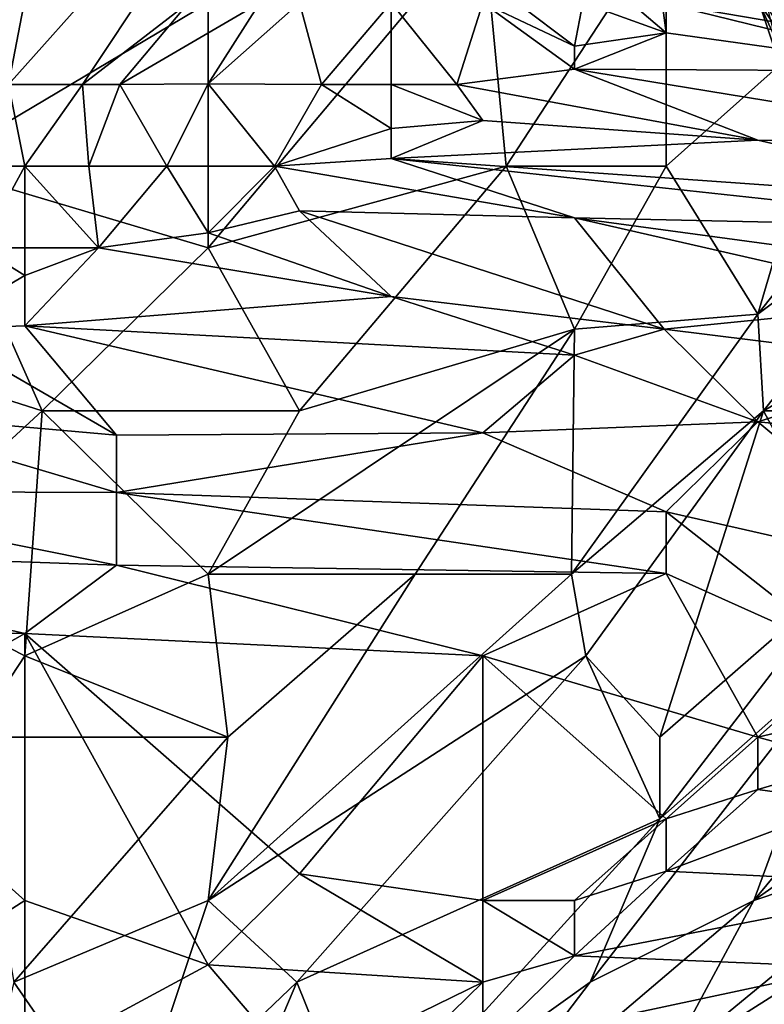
# Model space of a CAD drawing. Extents: x -1.05 to 1.05, y -0.36 to 0.36.
# Tile 39 of 226: x -0.939 to -0.8922, y 0.1463 to 0.2082. Entities that reach past the tile are written whole.
import ezdxf

# ---------------------------------------------------------------- set-up
doc = ezdxf.new("R2010")
doc.units = 0

msp = doc.modelspace()

# ---------------------------------------------------------------- linework, layer by layer
for points in [[(-0.921384, 0.224672, 0.554059), (-0.935037, 0.204139, 0.544198), (-0.939691, 0.204139, 0.554028)], [(-0.937717, 0.214405, 0.568773), (-0.921384, 0.224672, 0.554059), (-0.939691, 0.204139, 0.554028)], [(-0.928376, 0.209272, 0.539283), (-0.935037, 0.204139, 0.544198), (-0.921384, 0.224672, 0.554059)], [(-0.939691, 0.204139, 0.554028), (-0.949259, 0.204139, 0.573688), (-0.937717, 0.214405, 0.568773)], [(-0.949259, 0.204139, 0.573688), (-0.949098, 0.209272, 0.583517), (-0.937717, 0.214405, 0.568773)], [(-0.944421, 0.199006, 0.836721), (-0.927143, 0.209272, 0.828978), (-0.944421, 0.214447, 0.844006)], [(-0.927143, 0.193873, 0.821227), (-0.909865, 0.214405, 0.819181), (-0.927143, 0.209272, 0.828978)], [(-0.927143, 0.193873, 0.821227), (-0.908403, 0.199006, 0.809601), (-0.909865, 0.214405, 0.819181)], [(-0.908403, 0.199006, 0.809601), (-0.898347, 0.214405, 0.810562), (-0.909865, 0.214405, 0.819181)], [(-0.908403, 0.199006, 0.809601), (-0.898347, 0.199006, 0.801361), (-0.898347, 0.214405, 0.810562)], [(-0.898347, 0.199006, 0.801361), (-0.886828, 0.209272, 0.79847), (-0.898347, 0.214405, 0.810562)], [(-0.892588, 0.210569, 0.440986), (-0.87531, 0.205783, 0.440986), (-0.892588, 0.210206, 0.450816)], [(-0.892588, 0.210569, 0.440986), (-0.87531, 0.205297, 0.426241), (-0.87531, 0.205783, 0.440986)], [(-0.887892, 0.209272, 0.426241), (-0.87531, 0.205297, 0.426241), (-0.892588, 0.210569, 0.440986)], [(-0.892588, 0.210206, 0.450816), (-0.87531, 0.205783, 0.440986), (-0.869551, 0.204541, 0.450816)], [(-0.869551, 0.204541, 0.450816), (-0.892588, 0.20949, 0.460645), (-0.892588, 0.210206, 0.450816)], [(-0.892588, 0.20949, 0.460645), (-0.87531, 0.205305, 0.46556), (-0.898602, 0.209272, 0.47539)], [(-0.892588, 0.20949, 0.460645), (-0.869551, 0.204541, 0.450816), (-0.87531, 0.205305, 0.46556)], [(-0.944421, 0.199006, 0.836721), (-0.927143, 0.193873, 0.821227), (-0.927143, 0.209272, 0.828978)], [(-0.935037, 0.204139, 0.544198), (-0.928376, 0.209272, 0.539283), (-0.932693, 0.204139, 0.539283)], [(-0.928376, 0.209272, 0.539283), (-0.923892, 0.209272, 0.529454), (-0.932693, 0.204139, 0.539283)], [(-0.927143, 0.204192, 0.529454), (-0.932693, 0.204139, 0.539283), (-0.923892, 0.209272, 0.529454)], [(-0.923892, 0.209272, 0.529454), (-0.921384, 0.209272, 0.524157), (-0.927143, 0.204192, 0.529454)], [(-0.921384, 0.209272, 0.524157), (-0.920006, 0.204139, 0.519624), (-0.927143, 0.204192, 0.529454)], [(-0.915625, 0.209272, 0.511959), (-0.920006, 0.204139, 0.519624), (-0.921384, 0.209272, 0.524157)], [(-0.915625, 0.204139, 0.513552), (-0.920006, 0.204139, 0.519624), (-0.915625, 0.209272, 0.511959)], [(-0.911499, 0.204139, 0.509794), (-0.915625, 0.209272, 0.511959), (-0.909865, 0.209272, 0.499293)], [(-0.915625, 0.204139, 0.513552), (-0.915625, 0.209272, 0.511959), (-0.911499, 0.204139, 0.509794)], [(-0.911499, 0.204139, 0.509794), (-0.909865, 0.209272, 0.499293), (-0.904106, 0.205112, 0.499964)], [(-0.909865, 0.209272, 0.499293), (-0.904106, 0.206553, 0.49505), (-0.904106, 0.205112, 0.499964)], [(-0.909865, 0.209272, 0.499293), (-0.907733, 0.209272, 0.49505), (-0.904106, 0.206553, 0.49505)], [(-0.907733, 0.209272, 0.49505), (-0.903574, 0.209272, 0.48522), (-0.904106, 0.206553, 0.49505)], [(-0.903574, 0.209272, 0.48522), (-0.898347, 0.207397, 0.48522), (-0.904106, 0.206553, 0.49505)], [(-0.903574, 0.209272, 0.48522), (-0.900562, 0.209272, 0.480305), (-0.898347, 0.207397, 0.48522)], [(-0.898347, 0.207397, 0.48522), (-0.900562, 0.209272, 0.480305), (-0.898602, 0.209272, 0.47539)], [(-0.898602, 0.209272, 0.47539), (-0.87531, 0.205305, 0.46556), (-0.881069, 0.204977, 0.480305)], [(-0.898602, 0.209272, 0.47539), (-0.881069, 0.204977, 0.480305), (-0.898347, 0.207397, 0.48522)], [(-0.892588, 0.189687, 0.789942), (-0.886828, 0.209272, 0.79847), (-0.898347, 0.199006, 0.801361)], [(-0.892588, 0.189687, 0.789942), (-0.881069, 0.204252, 0.789942), (-0.886828, 0.209272, 0.79847)], [(-0.892498, 0.209272, 0.337774), (-0.889001, 0.204139, 0.352518), (-0.892132, 0.209272, 0.352518)], [(-0.890176, 0.204139, 0.342688), (-0.889001, 0.204139, 0.352518), (-0.892498, 0.209272, 0.337774)], [(-0.890776, 0.204139, 0.327944), (-0.890176, 0.204139, 0.342688), (-0.892498, 0.209272, 0.337774)], [(-0.892061, 0.209272, 0.323029), (-0.890776, 0.204139, 0.327944), (-0.892498, 0.209272, 0.337774)], [(-0.904106, 0.206553, 0.49505), (-0.898347, 0.207397, 0.48522), (-0.904106, 0.205112, 0.499964)], [(-0.904106, 0.205112, 0.499964), (-0.898347, 0.207397, 0.48522), (-0.881069, 0.204977, 0.480305)], [(-0.892588, 0.200634, 0.509794), (-0.911499, 0.204139, 0.509794), (-0.904106, 0.205112, 0.499964)], [(-0.904106, 0.205112, 0.499964), (-0.881069, 0.204977, 0.480305), (-0.87531, 0.200377, 0.499964)], [(-0.904106, 0.205112, 0.499964), (-0.87531, 0.200377, 0.499964), (-0.892588, 0.200634, 0.509794)], [(-0.94409, 0.199006, 0.554028), (-0.939691, 0.204139, 0.554028), (-0.938662, 0.199006, 0.544702)], [(-0.939691, 0.204139, 0.554028), (-0.935037, 0.204139, 0.544198), (-0.938662, 0.199006, 0.544702)], [(-0.935037, 0.204139, 0.544198), (-0.934627, 0.199006, 0.539283), (-0.938662, 0.199006, 0.544702)], [(-0.935037, 0.204139, 0.544198), (-0.932693, 0.204139, 0.539283), (-0.934627, 0.199006, 0.539283)], [(-0.929732, 0.199006, 0.534369), (-0.934627, 0.199006, 0.539283), (-0.932693, 0.204139, 0.539283)], [(-0.927143, 0.204192, 0.529454), (-0.929732, 0.199006, 0.534369), (-0.932693, 0.204139, 0.539283)], [(-0.927143, 0.204192, 0.529454), (-0.922963, 0.199006, 0.529454), (-0.929732, 0.199006, 0.534369)], [(-0.927143, 0.204192, 0.529454), (-0.920006, 0.204139, 0.519624), (-0.922963, 0.199006, 0.529454)], [(-0.920006, 0.204139, 0.519624), (-0.915625, 0.201367, 0.519624), (-0.922963, 0.199006, 0.529454)], [(-0.915625, 0.201367, 0.519624), (-0.920006, 0.204139, 0.519624), (-0.915625, 0.204139, 0.513552)], [(-0.915625, 0.204139, 0.513552), (-0.909865, 0.201871, 0.514709), (-0.915625, 0.201367, 0.519624)], [(-0.915625, 0.204139, 0.513552), (-0.911499, 0.204139, 0.509794), (-0.909865, 0.201871, 0.514709)], [(-0.909865, 0.201871, 0.514709), (-0.911499, 0.204139, 0.509794), (-0.892588, 0.200634, 0.509794)], [(-0.892588, 0.189687, 0.789942), (-0.880145, 0.199006, 0.785027), (-0.881069, 0.204252, 0.789942)], [(-0.922963, 0.199006, 0.529454), (-0.915625, 0.201367, 0.519624), (-0.915625, 0.199486, 0.524539)], [(-0.909865, 0.201871, 0.514709), (-0.892588, 0.200634, 0.509794), (-0.915625, 0.199486, 0.524539)], [(-0.915625, 0.201367, 0.519624), (-0.909865, 0.201871, 0.514709), (-0.915625, 0.199486, 0.524539)], [(-0.892588, 0.200634, 0.509794), (-0.87531, 0.196634, 0.514709), (-0.915625, 0.199486, 0.524539)], [(-0.892588, 0.200634, 0.509794), (-0.87531, 0.200377, 0.499964), (-0.87531, 0.196634, 0.514709)], [(-0.904106, 0.195757, 0.529454), (-0.922963, 0.199006, 0.529454), (-0.915625, 0.199486, 0.524539)], [(-0.915625, 0.199486, 0.524539), (-0.87531, 0.196634, 0.514709), (-0.87531, 0.195128, 0.519624)], [(-0.904106, 0.195757, 0.529454), (-0.915625, 0.199486, 0.524539), (-0.87531, 0.195128, 0.519624)], [(-0.95373, 0.18874, 0.839091), (-0.937573, 0.183606, 0.824346), (-0.944421, 0.199006, 0.836721)], [(-0.937573, 0.183606, 0.824346), (-0.927143, 0.193873, 0.821227), (-0.944421, 0.199006, 0.836721)], [(-0.94409, 0.199006, 0.554028), (-0.938662, 0.199006, 0.544702), (-0.941473, 0.193873, 0.549113)], [(-0.938662, 0.199006, 0.544702), (-0.938662, 0.193873, 0.54663), (-0.941473, 0.193873, 0.549113)], [(-0.934627, 0.199006, 0.539283), (-0.934035, 0.193873, 0.544198), (-0.938662, 0.199006, 0.544702)], [(-0.938662, 0.193873, 0.54663), (-0.938662, 0.199006, 0.544702), (-0.934035, 0.193873, 0.544198)], [(-0.929732, 0.199006, 0.534369), (-0.934035, 0.193873, 0.544198), (-0.934627, 0.199006, 0.539283)], [(-0.929732, 0.199006, 0.534369), (-0.927143, 0.194801, 0.539283), (-0.934035, 0.193873, 0.544198)], [(-0.929732, 0.199006, 0.534369), (-0.922963, 0.199006, 0.529454), (-0.927143, 0.194801, 0.539283)], [(-0.921384, 0.183606, 0.811639), (-0.908403, 0.199006, 0.809601), (-0.927143, 0.193873, 0.821227)], [(-0.927143, 0.194801, 0.539283), (-0.922963, 0.199006, 0.529454), (-0.921384, 0.1962, 0.534369)], [(-0.922963, 0.199006, 0.529454), (-0.904106, 0.195757, 0.529454), (-0.921384, 0.1962, 0.534369)], [(-0.921384, 0.183606, 0.811639), (-0.904106, 0.18874, 0.800045), (-0.908403, 0.199006, 0.809601)], [(-0.904106, 0.18874, 0.800045), (-0.898347, 0.199006, 0.801361), (-0.908403, 0.199006, 0.809601)], [(-0.898347, 0.199006, 0.801361), (-0.904106, 0.18874, 0.800045), (-0.892588, 0.189687, 0.789942)], [(-0.892221, 0.183606, 0.785027), (-0.880145, 0.199006, 0.785027), (-0.892588, 0.189687, 0.789942)], [(-0.892221, 0.183606, 0.785027), (-0.874566, 0.193873, 0.775197), (-0.880145, 0.199006, 0.785027)], [(-0.921384, 0.1962, 0.534369), (-0.915625, 0.190808, 0.544198), (-0.927143, 0.194801, 0.539283)], [(-0.921384, 0.1962, 0.534369), (-0.904106, 0.195757, 0.529454), (-0.898474, 0.18874, 0.544198)], [(-0.921384, 0.1962, 0.534369), (-0.898474, 0.18874, 0.544198), (-0.915625, 0.190808, 0.544198)], [(-0.904106, 0.195757, 0.529454), (-0.87531, 0.195128, 0.519624), (-0.87531, 0.191861, 0.529454)], [(-0.904106, 0.195757, 0.529454), (-0.87531, 0.191861, 0.529454), (-0.881069, 0.1905, 0.534369)], [(-0.904106, 0.195757, 0.529454), (-0.881069, 0.1905, 0.534369), (-0.898474, 0.18874, 0.544198)], [(-0.934035, 0.193873, 0.544198), (-0.927143, 0.194801, 0.539283), (-0.915625, 0.190808, 0.544198)], [(-0.941473, 0.193873, 0.549113), (-0.938662, 0.19213, 0.549113), (-0.944421, 0.18874, 0.556329)], [(-0.941473, 0.193873, 0.549113), (-0.938662, 0.193873, 0.54663), (-0.938662, 0.19213, 0.549113)], [(-0.934035, 0.193873, 0.544198), (-0.915625, 0.190808, 0.544198), (-0.938662, 0.18896, 0.554028)], [(-0.938662, 0.18896, 0.554028), (-0.938662, 0.19213, 0.549113), (-0.934035, 0.193873, 0.544198)], [(-0.938662, 0.193873, 0.54663), (-0.934035, 0.193873, 0.544198), (-0.938662, 0.19213, 0.549113)], [(-0.937573, 0.183606, 0.824346), (-0.921384, 0.183606, 0.811639), (-0.927143, 0.193873, 0.821227)], [(-0.892221, 0.183606, 0.785027), (-0.874529, 0.183606, 0.765368), (-0.874566, 0.193873, 0.775197)], [(-0.944421, 0.18874, 0.556329), (-0.938662, 0.19213, 0.549113), (-0.938662, 0.18896, 0.554028)], [(-0.938662, 0.18896, 0.554028), (-0.915625, 0.190808, 0.544198), (-0.904106, 0.18711, 0.549113)], [(-0.898474, 0.18874, 0.544198), (-0.904106, 0.18711, 0.549113), (-0.915625, 0.190808, 0.544198)], [(-0.881069, 0.18658, 0.544198), (-0.898474, 0.18874, 0.544198), (-0.881069, 0.1905, 0.534369)], [(-0.904287, 0.17334, 0.789942), (-0.892221, 0.183606, 0.785027), (-0.892588, 0.189687, 0.789942)], [(-0.904106, 0.18874, 0.800045), (-0.904287, 0.17334, 0.789942), (-0.892588, 0.189687, 0.789942)], [(-0.938662, 0.18896, 0.554028), (-0.932902, 0.182077, 0.563858), (-0.944421, 0.18874, 0.556329)], [(-0.932902, 0.182077, 0.563858), (-0.938662, 0.18896, 0.554028), (-0.909865, 0.182221, 0.558943)], [(-0.938662, 0.18896, 0.554028), (-0.904106, 0.18711, 0.549113), (-0.909865, 0.182221, 0.558943)], [(-0.948708, 0.17334, 0.829261), (-0.937573, 0.183606, 0.824346), (-0.95373, 0.18874, 0.839091)], [(-0.95018, 0.183606, 0.565817), (-0.944421, 0.18874, 0.556329), (-0.932902, 0.182077, 0.563858)], [(-0.927143, 0.17334, 0.811104), (-0.904106, 0.18874, 0.800045), (-0.921384, 0.183606, 0.811639)], [(-0.927143, 0.17334, 0.811104), (-0.914121, 0.17334, 0.799772), (-0.904106, 0.18874, 0.800045)], [(-0.914121, 0.17334, 0.799772), (-0.904287, 0.17334, 0.789942), (-0.904106, 0.18874, 0.800045)], [(-0.904106, 0.18711, 0.549113), (-0.898474, 0.18874, 0.544198), (-0.892588, 0.182924, 0.554028)], [(-0.898474, 0.18874, 0.544198), (-0.881069, 0.18658, 0.544198), (-0.892588, 0.182924, 0.554028)], [(-0.892588, 0.182924, 0.554028), (-0.909865, 0.182221, 0.558943), (-0.904106, 0.18711, 0.549113)], [(-0.87531, 0.181236, 0.554028), (-0.892588, 0.182924, 0.554028), (-0.881069, 0.18658, 0.544198)], [(-0.95018, 0.183606, 0.565817), (-0.932902, 0.178473, 0.568678), (-0.955939, 0.178558, 0.573688)], [(-0.95018, 0.183606, 0.565817), (-0.932902, 0.182077, 0.563858), (-0.932902, 0.178473, 0.568678)], [(-0.948708, 0.17334, 0.829261), (-0.938662, 0.168207, 0.81867), (-0.937573, 0.183606, 0.824346)], [(-0.937573, 0.183606, 0.824346), (-0.938662, 0.168207, 0.81867), (-0.927143, 0.17334, 0.811104)], [(-0.927143, 0.17334, 0.811104), (-0.921384, 0.183606, 0.811639), (-0.937573, 0.183606, 0.824346)], [(-0.904287, 0.17334, 0.789942), (-0.903392, 0.168207, 0.785027), (-0.892221, 0.183606, 0.785027)], [(-0.903392, 0.168207, 0.785027), (-0.89875, 0.163074, 0.775197), (-0.892221, 0.183606, 0.785027)], [(-0.892221, 0.183606, 0.785027), (-0.89875, 0.163074, 0.775197), (-0.886828, 0.173488, 0.770282)], [(-0.874529, 0.183606, 0.765368), (-0.892221, 0.183606, 0.785027), (-0.886828, 0.173488, 0.770282)], [(-0.909865, 0.182221, 0.558943), (-0.892588, 0.182924, 0.554028), (-0.898347, 0.177258, 0.563858)], [(-0.898347, 0.177258, 0.563858), (-0.892588, 0.182924, 0.554028), (-0.881069, 0.17334, 0.56674)], [(-0.892588, 0.182924, 0.554028), (-0.87531, 0.181236, 0.554028), (-0.881069, 0.17334, 0.56674)], [(-0.909865, 0.182221, 0.558943), (-0.898347, 0.177258, 0.563858), (-0.932902, 0.178473, 0.568678)], [(-0.932902, 0.182077, 0.563858), (-0.909865, 0.182221, 0.558943), (-0.932902, 0.178473, 0.568678)], [(-0.961699, 0.174916, 0.578602), (-0.955939, 0.178558, 0.573688), (-0.932902, 0.173904, 0.573688)], [(-0.932902, 0.178473, 0.568678), (-0.932902, 0.173904, 0.573688), (-0.955939, 0.178558, 0.573688)], [(-0.932902, 0.178473, 0.568678), (-0.898347, 0.177258, 0.563858), (-0.898347, 0.173389, 0.568773)], [(-0.932902, 0.178473, 0.568678), (-0.898347, 0.173389, 0.568773), (-0.932902, 0.173904, 0.573688)], [(-0.886828, 0.168207, 0.573658), (-0.898347, 0.173389, 0.568773), (-0.898347, 0.177258, 0.563858)], [(-0.898347, 0.177258, 0.563858), (-0.881069, 0.17334, 0.56674), (-0.886828, 0.168207, 0.573658)], [(-0.967458, 0.170325, 0.583517), (-0.961699, 0.174916, 0.578602), (-0.938662, 0.169612, 0.578602)], [(-0.938662, 0.169612, 0.578602), (-0.961699, 0.174916, 0.578602), (-0.932902, 0.173904, 0.573688)], [(-0.938662, 0.169612, 0.578602), (-0.932902, 0.173904, 0.573688), (-0.909865, 0.168207, 0.575757)], [(-0.898347, 0.173389, 0.568773), (-0.909865, 0.168207, 0.575757), (-0.932902, 0.173904, 0.573688)], [(-0.898749, 0.157941, 0.770282), (-0.886828, 0.173488, 0.770282), (-0.89875, 0.163074, 0.775197)], [(-0.898749, 0.157941, 0.770282), (-0.887172, 0.168207, 0.765368), (-0.886828, 0.173488, 0.770282)], [(-0.948708, 0.17334, 0.829261), (-0.942032, 0.163074, 0.819431), (-0.938662, 0.168207, 0.81867)], [(-0.927143, 0.17334, 0.811104), (-0.938662, 0.168207, 0.81867), (-0.92589, 0.163074, 0.804687)], [(-0.927143, 0.152807, 0.799598), (-0.903392, 0.168207, 0.785027), (-0.904287, 0.17334, 0.789942)], [(-0.927143, 0.152807, 0.799598), (-0.904287, 0.17334, 0.789942), (-0.914121, 0.17334, 0.799772)], [(-0.927143, 0.17334, 0.811104), (-0.92589, 0.163074, 0.804687), (-0.914121, 0.17334, 0.799772)], [(-0.927143, 0.152807, 0.799598), (-0.914121, 0.17334, 0.799772), (-0.92589, 0.163074, 0.804687)], [(-0.898347, 0.173389, 0.568773), (-0.892588, 0.163074, 0.57982), (-0.909865, 0.168207, 0.575757)], [(-0.886828, 0.168207, 0.573658), (-0.892588, 0.163074, 0.57982), (-0.898347, 0.173389, 0.568773)], [(-0.938662, 0.169612, 0.578602), (-0.95018, 0.163074, 0.585641), (-0.967458, 0.170325, 0.583517)], [(-0.938662, 0.152807, 0.591526), (-0.95018, 0.163074, 0.585641), (-0.938662, 0.169612, 0.578602)], [(-0.921384, 0.154482, 0.588432), (-0.927143, 0.148769, 0.593347), (-0.938662, 0.169612, 0.578602)], [(-0.921384, 0.154482, 0.588432), (-0.938662, 0.169612, 0.578602), (-0.909865, 0.168207, 0.575757)], [(-0.927143, 0.148769, 0.593347), (-0.938662, 0.152807, 0.591526), (-0.938662, 0.169612, 0.578602)], [(-0.942032, 0.163074, 0.819431), (-0.92589, 0.163074, 0.804687), (-0.938662, 0.168207, 0.81867)], [(-0.927143, 0.152807, 0.799598), (-0.921554, 0.147674, 0.789942), (-0.903392, 0.168207, 0.785027)], [(-0.921554, 0.147674, 0.789942), (-0.898749, 0.157941, 0.770282), (-0.903392, 0.168207, 0.785027)], [(-0.909865, 0.152807, 0.58943), (-0.921384, 0.154482, 0.588432), (-0.909865, 0.168207, 0.575757)], [(-0.892588, 0.163074, 0.57982), (-0.898347, 0.157941, 0.584804), (-0.909865, 0.168207, 0.575757)], [(-0.898347, 0.157941, 0.584804), (-0.909865, 0.152807, 0.58943), (-0.909865, 0.168207, 0.575757)], [(-0.903392, 0.168207, 0.785027), (-0.898749, 0.157941, 0.770282), (-0.89875, 0.163074, 0.775197)], [(-0.903119, 0.147674, 0.765368), (-0.892832, 0.152807, 0.755538), (-0.887172, 0.168207, 0.765368)], [(-0.898749, 0.157941, 0.770282), (-0.903119, 0.147674, 0.765368), (-0.887172, 0.168207, 0.765368)], [(-0.892832, 0.152807, 0.755538), (-0.880068, 0.168207, 0.755538), (-0.887172, 0.168207, 0.765368)], [(-0.880068, 0.168207, 0.755538), (-0.892832, 0.152807, 0.755538), (-0.878265, 0.163074, 0.745708)], [(-0.886828, 0.168207, 0.573658), (-0.886828, 0.164447, 0.578602), (-0.892588, 0.163074, 0.57982)], [(-0.892588, 0.163074, 0.57982), (-0.886828, 0.164447, 0.578602), (-0.886828, 0.161498, 0.583517)], [(-0.938662, 0.152807, 0.591526), (-0.95018, 0.145459, 0.598262), (-0.95018, 0.163074, 0.585641)], [(-0.942032, 0.163074, 0.819431), (-0.939359, 0.147674, 0.809601), (-0.92589, 0.163074, 0.804687)], [(-0.92589, 0.163074, 0.804687), (-0.939359, 0.147674, 0.809601), (-0.927143, 0.152807, 0.799598)], [(-0.892588, 0.159791, 0.583517), (-0.898347, 0.157941, 0.584804), (-0.892588, 0.163074, 0.57982)], [(-0.892832, 0.152807, 0.755538), (-0.881069, 0.156765, 0.740793), (-0.878265, 0.163074, 0.745708)], [(-0.886828, 0.161498, 0.583517), (-0.892588, 0.159791, 0.583517), (-0.892588, 0.163074, 0.57982)], [(-0.892588, 0.159791, 0.583517), (-0.886828, 0.161498, 0.583517), (-0.886828, 0.158986, 0.588432)], [(-0.892588, 0.159791, 0.583517), (-0.898347, 0.154645, 0.588432), (-0.898347, 0.157941, 0.584804)], [(-0.892588, 0.159791, 0.583517), (-0.886828, 0.158986, 0.588432), (-0.898347, 0.154645, 0.588432)], [(-0.886828, 0.158986, 0.588432), (-0.881069, 0.153796, 0.603177), (-0.898347, 0.154645, 0.588432)], [(-0.921554, 0.147674, 0.789942), (-0.917437, 0.137408, 0.775197), (-0.898749, 0.157941, 0.770282)], [(-0.917437, 0.137408, 0.775197), (-0.903119, 0.147674, 0.765368), (-0.898749, 0.157941, 0.770282)], [(-0.909865, 0.152807, 0.58943), (-0.898347, 0.157941, 0.584804), (-0.904106, 0.152807, 0.589427)], [(-0.898347, 0.157941, 0.584804), (-0.898347, 0.154645, 0.588432), (-0.904106, 0.152807, 0.589427)], [(-0.881069, 0.156765, 0.740793), (-0.898347, 0.142557, 0.750623), (-0.882191, 0.152807, 0.735878)], [(-0.892832, 0.152807, 0.755538), (-0.898347, 0.142557, 0.750623), (-0.881069, 0.156765, 0.740793)], [(-0.909865, 0.147674, 0.593743), (-0.927143, 0.148769, 0.593347), (-0.921384, 0.154482, 0.588432)], [(-0.909865, 0.147674, 0.593743), (-0.921384, 0.154482, 0.588432), (-0.909865, 0.152807, 0.58943)], [(-0.898347, 0.154645, 0.588432), (-0.881069, 0.153796, 0.603177), (-0.904106, 0.14932, 0.593347)], [(-0.898347, 0.154645, 0.588432), (-0.904106, 0.14932, 0.593347), (-0.904106, 0.152807, 0.589427)], [(-0.904106, 0.14932, 0.593347), (-0.881069, 0.153796, 0.603177), (-0.886828, 0.14861, 0.608092)], [(-0.95018, 0.145459, 0.598262), (-0.938662, 0.152807, 0.591526), (-0.938662, 0.142541, 0.598704)], [(-0.932275, 0.137408, 0.794857), (-0.927143, 0.152807, 0.799598), (-0.939359, 0.147674, 0.809601)], [(-0.927143, 0.148769, 0.593347), (-0.938662, 0.142541, 0.598704), (-0.938662, 0.152807, 0.591526)], [(-0.932275, 0.137408, 0.794857), (-0.921554, 0.147674, 0.789942), (-0.927143, 0.152807, 0.799598)], [(-0.903119, 0.147674, 0.765368), (-0.910918, 0.137408, 0.765368), (-0.892832, 0.152807, 0.755538)], [(-0.892832, 0.152807, 0.755538), (-0.910918, 0.137408, 0.765368), (-0.898347, 0.142557, 0.750623)], [(-0.904106, 0.152807, 0.589427), (-0.904106, 0.14932, 0.593347), (-0.909865, 0.152807, 0.58943)], [(-0.904106, 0.14932, 0.593347), (-0.909865, 0.147674, 0.593743), (-0.909865, 0.152807, 0.58943)], [(-0.898347, 0.142557, 0.750623), (-0.904106, 0.13034, 0.740793), (-0.882191, 0.152807, 0.735878)], [(-0.892588, 0.137238, 0.726049), (-0.882191, 0.152807, 0.735878), (-0.904106, 0.13034, 0.740793)], [(-0.873789, 0.152807, 0.711304), (-0.891108, 0.137408, 0.721134), (-0.898347, 0.128035, 0.711304)], [(-0.886828, 0.139124, 0.706389), (-0.873789, 0.152807, 0.711304), (-0.898347, 0.128035, 0.711304)], [(-0.882191, 0.152807, 0.735878), (-0.892588, 0.137238, 0.726049), (-0.881069, 0.149637, 0.726049)], [(-0.904106, 0.14932, 0.593347), (-0.909865, 0.143687, 0.598262), (-0.909865, 0.147674, 0.593743)], [(-0.909865, 0.143687, 0.598262), (-0.904106, 0.14932, 0.593347), (-0.886828, 0.14861, 0.608092)], [(-0.898347, 0.140278, 0.613006), (-0.881069, 0.149593, 0.613006), (-0.881069, 0.148075, 0.617921)], [(-0.886828, 0.14861, 0.608092), (-0.881069, 0.149593, 0.613006), (-0.898347, 0.140278, 0.613006)], [(-0.891108, 0.137408, 0.721134), (-0.881069, 0.149637, 0.726049), (-0.892588, 0.137238, 0.726049)], [(-0.921384, 0.142036, 0.598262), (-0.938662, 0.142541, 0.598704), (-0.927143, 0.148769, 0.593347)], [(-0.921384, 0.142036, 0.598262), (-0.927143, 0.148769, 0.593347), (-0.909865, 0.147674, 0.593743)], [(-0.909865, 0.143687, 0.598262), (-0.886828, 0.14861, 0.608092), (-0.898347, 0.140278, 0.613006)], [(-0.898347, 0.140278, 0.613006), (-0.881069, 0.148075, 0.617921), (-0.892588, 0.138983, 0.622836)], [(-0.881069, 0.148075, 0.617921), (-0.881069, 0.14705, 0.622836), (-0.892588, 0.138983, 0.622836)], [(-0.939359, 0.147674, 0.809601), (-0.945458, 0.122009, 0.799772), (-0.932275, 0.137408, 0.794857)], [(-0.928069, 0.132275, 0.785027), (-0.921554, 0.147674, 0.789942), (-0.932275, 0.137408, 0.794857)], [(-0.928069, 0.132275, 0.785027), (-0.917437, 0.137408, 0.775197), (-0.921554, 0.147674, 0.789942)], [(-0.909865, 0.147674, 0.593743), (-0.915625, 0.142027, 0.598262), (-0.921384, 0.142036, 0.598262)], [(-0.917437, 0.137408, 0.775197), (-0.910918, 0.137408, 0.765368), (-0.903119, 0.147674, 0.765368)], [(-0.909865, 0.143687, 0.598262), (-0.915625, 0.142027, 0.598262), (-0.909865, 0.147674, 0.593743)], [(-0.881069, 0.14705, 0.622836), (-0.886828, 0.141924, 0.627751), (-0.892588, 0.138983, 0.622836)]]:
    msp.add_3dface(points)

doc.saveas('drawing.dxf')
